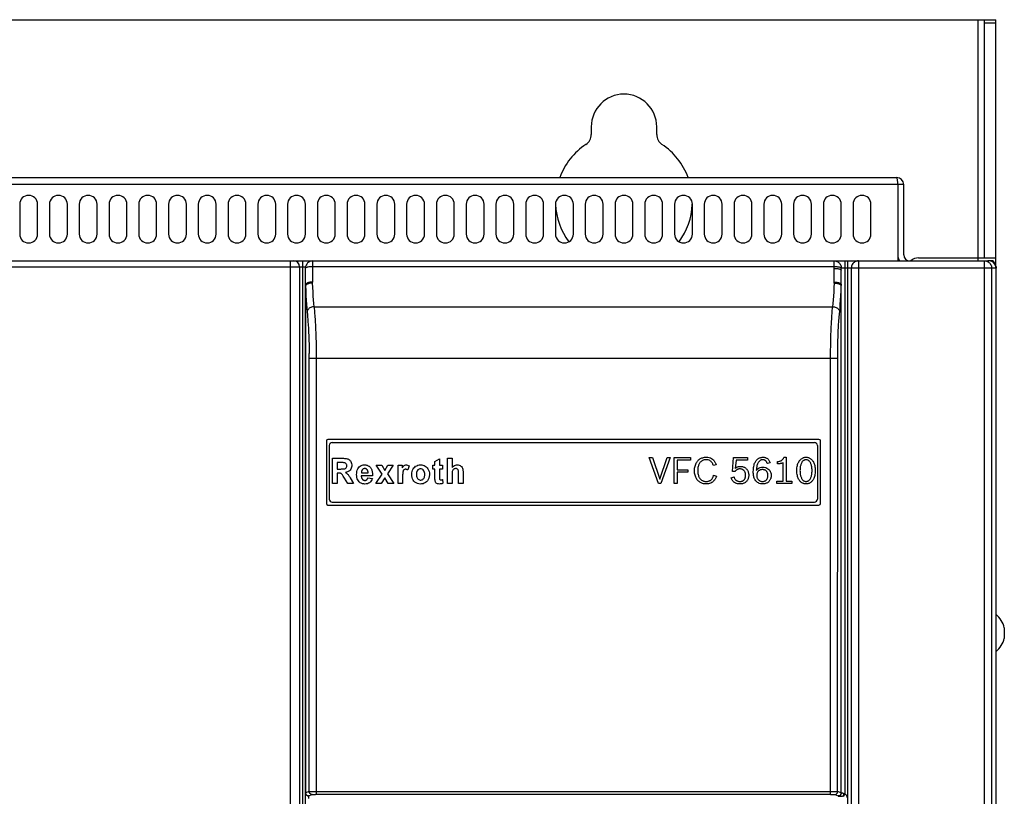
# Model space of a CAD drawing. Header units: millimetres. Extents: x 1 to 1591, y -395 to 1220.
# Tile 48 of 81: x 595 to 760, y 662 to 792. Entities that reach past the tile are written whole.
import ezdxf

# ---------------------------------------------------------------- set-up
doc = ezdxf.new("R2010")
doc.units = ezdxf.units.MM
doc.header["$LTSCALE"] = 65.395
for name, color, linetype in [('A_3X8_GBT12615_90_14_AM_0', 7, 'CONTINUOUS'), ('LOGO_REXROTH_11_AM_0', 7, 'CONTINUOUS'), ('MANIFOLD_SOLID_BREP_130316_AM_0', 7, 'CONTINUOUS'), ('MANIFOLD_SOLID_BREP_410340_AM_0', 7, 'CONTINUOUS'), ('MANIFOLD_SOLID_BREP_411111_AM_0', 7, 'CONTINUOUS'), ('MANIFOLD_SOLID_BREP_5753_AM_0', 7, 'CONTINUOUS'), ('X610_37_IO_BASE-20150120_1_AM_0', 7, 'CONTINUOUS')]:
    doc.layers.add(name, color=color, linetype=linetype)

msp = doc.modelspace()

# ---------------------------------------------------------------- linework, layer by layer
at = {"layer": 'A_3X8_GBT12615_90_14_AM_0', "color": 7}
msp.add_line((760.11, 689.87), (760.11, 688.07), dxfattribs=at)
for start, end in [(13.0357, 51.1613), (308.8387, 346.9643)]:
    msp.add_arc((756.22, 688.97), 3.99, start, end, dxfattribs=at)
at = {"layer": 'LOGO_REXROTH_11_AM_0', "color": 7}
for p, q in [((646.72, 720.47), (646.72, 711.47)), ((647.22, 720.97), (728.22, 720.97)), ((728.72, 720.47), (728.72, 711.47)), ((647.24, 714.06), (647.24, 718.31)), ((647.24, 718.31), (648.93, 718.31)), ((664.47, 717.75), (665.23, 718.23)), ((665.23, 718.23), (665.23, 717.14)), ((666.57, 714.06), (666.57, 718.31)), ((666.57, 718.31), (667.33, 718.31)), ((667.33, 718.31), (667.33, 716.75)), ((702.01, 714.06), (700.47, 718.44)), ((700.47, 718.44), (701, 718.44)), ((701, 718.44), (702.23, 714.8)), ((702.23, 714.8), (703.48, 718.44)), ((703.98, 718.44), (702.42, 714.06)), ((703.48, 718.44), (703.98, 718.44)), ((704.63, 714.06), (704.63, 718.44)), ((704.63, 718.44), (707.37, 718.44)), ((705.13, 718.01), (705.13, 716.37)), ((707.37, 718.01), (705.13, 718.01)), ((707.37, 718.44), (707.37, 718.01)), ((714.44, 716.1), (714.64, 718.44)), ((714.64, 718.44), (716.96, 718.44)), ((715.05, 718), (714.92, 716.62)), ((716.96, 718), (715.05, 718)), ((716.96, 718.44), (716.96, 718)), ((723.1, 718.52), (723.44, 718.52)), ((723.44, 718.52), (723.44, 714.48)), ((648.04, 717.59), (648.04, 716.51)), ((648.77, 717.59), (648.04, 717.59)), ((648.04, 716.51), (648.63, 716.51)), ((655.58, 715.65), (654.59, 717.14)), ((654.59, 717.14), (655.52, 717.14)), ((655.52, 717.14), (656.02, 716.29)), ((656.02, 716.29), (656.56, 717.14)), ((657.45, 717.14), (656.48, 715.68)), ((656.56, 717.14), (657.45, 717.14)), ((658.26, 714.06), (658.26, 717.14)), ((658.26, 717.14), (658.96, 717.14)), ((658.96, 717.14), (658.96, 716.7)), ((660.12, 717.06), (659.88, 716.35)), ((664.12, 716.49), (664.12, 717.14)), ((664.12, 717.14), (664.47, 717.14)), ((664.47, 716.49), (664.12, 716.49)), ((664.47, 717.14), (664.47, 717.75)), ((665.23, 717.14), (665.74, 717.14)), ((665.23, 716.49), (665.23, 715.25)), ((665.74, 716.49), (665.23, 716.49)), ((665.74, 717.14), (665.74, 716.49)), ((705.13, 716.37), (706.92, 716.37)), ((706.92, 716.37), (706.92, 715.96)), ((711.69, 717.24), (711.24, 717.08)), ((720.79, 717.56), (720.31, 717.42)), ((721.98, 717.39), (721.98, 717.75)), ((722.93, 714.48), (722.93, 717.54)), ((648.04, 715.84), (648.04, 714.06)), ((649.85, 714.06), (649.27, 714.99)), ((653.99, 715.37), (652.09, 715.37)), ((652.1, 715.86), (653.23, 715.86)), ((653.19, 715.04), (653.95, 714.91)), ((654.55, 714.06), (655.58, 715.65)), ((656.02, 715.02), (655.44, 714.06)), ((656.61, 714.06), (656.02, 715.02)), ((656.48, 715.68), (657.54, 714.06)), ((659.02, 715.01), (659.02, 714.06)), ((665.74, 714.75), (665.81, 714.11)), ((667.33, 715.6), (667.33, 714.06)), ((668.42, 714.06), (668.42, 715.69)), ((669.18, 715.97), (669.18, 714.06)), ((705.13, 715.96), (705.13, 714.06)), ((706.92, 715.96), (705.13, 715.96)), ((711.28, 715.47), (711.74, 715.3)), ((714.23, 715.06), (714.7, 715.19)), ((714.87, 716.1), (714.44, 716.1)), ((648.04, 714.06), (647.24, 714.06)), ((650.8, 714.06), (649.85, 714.06)), ((655.44, 714.06), (654.55, 714.06)), ((657.54, 714.06), (656.61, 714.06)), ((659.02, 714.06), (658.26, 714.06)), ((667.33, 714.06), (666.57, 714.06)), ((669.18, 714.06), (668.42, 714.06)), ((702.42, 714.06), (702.01, 714.06)), ((705.13, 714.06), (704.63, 714.06)), ((721.87, 714.06), (721.87, 714.48)), ((721.87, 714.48), (722.93, 714.48)), ((724.4, 714.06), (721.87, 714.06)), ((723.44, 714.48), (724.4, 714.48)), ((724.4, 714.48), (724.4, 714.06)), ((647.22, 710.97), (728.22, 710.97))]:
    msp.add_line(p, q, dxfattribs=at)
for points in [[(648.93, 718.31), (649.09, 718.31), (649.26, 718.3), (649.42, 718.29), (649.57, 718.27), (649.71, 718.24), (649.85, 718.2)], [(649.85, 718.2), (649.94, 718.16), (650.02, 718.1), (650.1, 718.04), (650.18, 717.97), (650.25, 717.88), (650.31, 717.79)], [(708.06, 716.24), (708.07, 716.45), (708.09, 716.65), (708.12, 716.83), (708.16, 717.01), (708.21, 717.17), (708.27, 717.32), (708.33, 717.47), (708.41, 717.6), (708.49, 717.72), (708.57, 717.83), (708.66, 717.94), (708.76, 718.03), (708.86, 718.12), (708.97, 718.2), (709.08, 718.26), (709.2, 718.33), (709.32, 718.38), (709.45, 718.42), (709.59, 718.46), (709.73, 718.48), (709.88, 718.5), (710.03, 718.5)], [(710.03, 718.08), (709.91, 718.08), (709.8, 718.07), (709.7, 718.05), (709.6, 718.02), (709.51, 717.99), (709.42, 717.95), (709.34, 717.9), (709.26, 717.85), (709.18, 717.8), (709.11, 717.73), (709.04, 717.66), (708.98, 717.58), (708.92, 717.49), (708.86, 717.4), (708.8, 717.29), (708.76, 717.17), (708.71, 717.05), (708.67, 716.91), (708.64, 716.76), (708.62, 716.6), (708.61, 716.43), (708.6, 716.25)], [(710.03, 718.5), (710.29, 718.49), (710.52, 718.45), (710.73, 718.38), (710.92, 718.29), (711.09, 718.18), (711.23, 718.05)], [(710.87, 717.76), (710.76, 717.86), (710.64, 717.93), (710.51, 718), (710.36, 718.04), (710.2, 718.07), (710.03, 718.08)], [(711.23, 718.05), (711.31, 717.96), (711.37, 717.87), (711.43, 717.79), (711.49, 717.69), (711.54, 717.59), (711.59, 717.49), (711.64, 717.37), (711.69, 717.24)], [(717.94, 716.08), (717.95, 716.32), (717.96, 716.55), (717.99, 716.76), (718.02, 716.96), (718.06, 717.14), (718.11, 717.31), (718.17, 717.47), (718.23, 717.61), (718.3, 717.74), (718.37, 717.86), (718.45, 717.96), (718.53, 718.06), (718.61, 718.14), (718.7, 718.21), (718.79, 718.28), (718.88, 718.33), (718.98, 718.38), (719.08, 718.42), (719.19, 718.45), (719.3, 718.47), (719.42, 718.49), (719.55, 718.49)], [(719.53, 718.07), (719.44, 718.07), (719.36, 718.05), (719.29, 718.04), (719.22, 718.01), (719.15, 717.99), (719.09, 717.95), (719.03, 717.91), (718.97, 717.86), (718.91, 717.8), (718.85, 717.73), (718.8, 717.65), (718.75, 717.57), (718.7, 717.48), (718.65, 717.37)], [(720.31, 717.42), (720.27, 717.5), (720.24, 717.58), (720.2, 717.65), (720.16, 717.72), (720.12, 717.77), (720.08, 717.83), (720.04, 717.88), (719.99, 717.92), (719.94, 717.95), (719.89, 717.99), (719.84, 718.01), (719.79, 718.03), (719.73, 718.05), (719.66, 718.06), (719.6, 718.07), (719.53, 718.07)], [(719.55, 718.49), (719.67, 718.49), (719.77, 718.48), (719.88, 718.46), (719.97, 718.43), (720.06, 718.4), (720.14, 718.36), (720.22, 718.32), (720.3, 718.27), (720.37, 718.21), (720.44, 718.15), (720.5, 718.07), (720.57, 717.99), (720.63, 717.9), (720.68, 717.79), (720.74, 717.68), (720.79, 717.56)], [(721.98, 717.75), (722.1, 717.77), (722.22, 717.79), (722.32, 717.81), (722.42, 717.84), (722.51, 717.87), (722.6, 717.91), (722.68, 717.95), (722.75, 717.99), (722.81, 718.04), (722.87, 718.1), (722.92, 718.15), (722.96, 718.21), (723.01, 718.28), (723.04, 718.35), (723.08, 718.43), (723.1, 718.52)], [(725.25, 716.27), (725.25, 716.5), (725.27, 716.71), (725.3, 716.91), (725.34, 717.09), (725.39, 717.26), (725.44, 717.42), (725.5, 717.56), (725.57, 717.69), (725.64, 717.81), (725.71, 717.92), (725.79, 718.02), (725.87, 718.1), (725.95, 718.18), (726.04, 718.24), (726.13, 718.3), (726.21, 718.35), (726.31, 718.39), (726.4, 718.43), (726.5, 718.46), (726.59, 718.48), (726.7, 718.49), (726.8, 718.49)], [(726.8, 718.07), (726.73, 718.07), (726.66, 718.06), (726.59, 718.04), (726.53, 718.02), (726.47, 717.99), (726.41, 717.96), (726.35, 717.92), (726.29, 717.87), (726.23, 717.81), (726.17, 717.75), (726.12, 717.67), (726.07, 717.59), (726.02, 717.5), (725.97, 717.4), (725.93, 717.29), (725.9, 717.17), (725.86, 717.05), (725.84, 716.91), (725.81, 716.76), (725.8, 716.61), (725.79, 716.44), (725.78, 716.27)], [(726.8, 718.49), (726.91, 718.49), (727.01, 718.48), (727.11, 718.46), (727.21, 718.43), (727.3, 718.39), (727.39, 718.35), (727.48, 718.3), (727.57, 718.24), (727.65, 718.17), (727.74, 718.1), (727.81, 718.01), (727.89, 717.91), (727.97, 717.81), (728.04, 717.69), (728.1, 717.56), (728.16, 717.41), (728.22, 717.25), (728.26, 717.08), (728.3, 716.9), (728.33, 716.7), (728.35, 716.48), (728.35, 716.25)], [(727.82, 716.25), (727.81, 716.43), (727.8, 716.59), (727.79, 716.75), (727.77, 716.9), (727.74, 717.03), (727.71, 717.16), (727.67, 717.28), (727.63, 717.39), (727.59, 717.49), (727.54, 717.59), (727.49, 717.67), (727.43, 717.74), (727.38, 717.81), (727.32, 717.86), (727.26, 717.91), (727.2, 717.96), (727.14, 717.99), (727.08, 718.02), (727.01, 718.04), (726.94, 718.06), (726.87, 718.07), (726.8, 718.07)], [(648.63, 716.51), (648.76, 716.52), (649.01, 716.52)], [(649.25, 717.58), (649.16, 717.58), (649.06, 717.59), (648.96, 717.59), (648.77, 717.59)], [(649.01, 716.52), (649.13, 716.53), (649.25, 716.54), (649.35, 716.57)], [(649.35, 716.57), (649.44, 716.61), (649.51, 716.67), (649.57, 716.74), (649.62, 716.83), (649.64, 716.92), (649.66, 717.02), (649.66, 717.11), (649.64, 717.21), (649.61, 717.3), (649.57, 717.39), (649.5, 717.46), (649.42, 717.52), (649.34, 717.56), (649.25, 717.58)], [(650.22, 716.33), (650.13, 716.23), (650.02, 716.15), (649.89, 716.08), (649.75, 716.02), (649.6, 715.97), (649.43, 715.94)], [(650.31, 717.79), (650.39, 717.61), (650.45, 717.42), (650.48, 717.22), (650.48, 717.01), (650.45, 716.82), (650.4, 716.64), (650.32, 716.47), (650.22, 716.33)], [(653.95, 714.91), (653.86, 714.7), (653.76, 714.51), (653.63, 714.35), (653.49, 714.22), (653.32, 714.12), (653.13, 714.05), (652.92, 714.01), (652.71, 713.99), (652.49, 714), (652.27, 714.04), (652.07, 714.11), (651.89, 714.22), (651.73, 714.35), (651.6, 714.51), (651.5, 714.69), (651.42, 714.88), (651.36, 715.1), (651.32, 715.33), (651.31, 715.58), (651.32, 715.83), (651.36, 716.08), (651.42, 716.31)], [(651.42, 716.31), (651.51, 716.52), (651.63, 716.71), (651.76, 716.86), (651.9, 716.98), (652.06, 717.08), (652.24, 717.15), (652.42, 717.2), (652.63, 717.21)], [(653.23, 715.86), (653.23, 715.95), (653.22, 716.03), (653.21, 716.1), (653.19, 716.17), (653.17, 716.24), (653.14, 716.29), (653.11, 716.35), (653.07, 716.39), (653.04, 716.43), (653, 716.47), (652.96, 716.5), (652.91, 716.53), (652.87, 716.55), (652.82, 716.57), (652.77, 716.58), (652.72, 716.59), (652.67, 716.59), (652.61, 716.58), (652.56, 716.58), (652.51, 716.56), (652.47, 716.55), (652.42, 716.53), (652.38, 716.5), (652.33, 716.47), (652.29, 716.43), (652.26, 716.39), (652.22, 716.34), (652.19, 716.29), (652.16, 716.23), (652.14, 716.16), (652.12, 716.1), (652.11, 716.02), (652.1, 715.95), (652.1, 715.86)], [(652.63, 717.21), (652.75, 717.21), (652.86, 717.19), (652.97, 717.17), (653.07, 717.15), (653.16, 717.11), (653.25, 717.07), (653.34, 717.02), (653.42, 716.97), (653.49, 716.91), (653.56, 716.84), (653.63, 716.76), (653.69, 716.68), (653.74, 716.6), (653.79, 716.5), (653.84, 716.39), (653.88, 716.28), (653.92, 716.15), (653.94, 716.01), (653.97, 715.86), (653.98, 715.71), (653.99, 715.54), (653.99, 715.37)], [(658.96, 716.7), (659.04, 716.83), (659.12, 716.94), (659.21, 717.04), (659.31, 717.12), (659.42, 717.18), (659.56, 717.21), (659.69, 717.21), (659.83, 717.18), (659.97, 717.13), (660.12, 717.06)], [(659.88, 716.35), (659.8, 716.4), (659.71, 716.44), (659.63, 716.47), (659.55, 716.48), (659.47, 716.48), (659.4, 716.46), (659.34, 716.44), (659.28, 716.4), (659.23, 716.36), (659.19, 716.3), (659.15, 716.25), (659.12, 716.18), (659.1, 716.12), (659.08, 716.04)], [(660.57, 715.64), (660.59, 715.89), (660.64, 716.11), (660.71, 716.32), (660.8, 716.52), (660.92, 716.69), (661.06, 716.84), (661.22, 716.97), (661.4, 717.07), (661.6, 717.15), (661.81, 717.19), (662.02, 717.21), (662.24, 717.2), (662.44, 717.16), (662.64, 717.1), (662.82, 717), (662.99, 716.88), (663.14, 716.73), (663.28, 716.55), (663.39, 716.34), (663.47, 716.11), (663.52, 715.85), (663.53, 715.56)], [(662.75, 715.6), (662.74, 715.78), (662.72, 715.94), (662.67, 716.09), (662.6, 716.23), (662.51, 716.35), (662.41, 716.44), (662.29, 716.5), (662.17, 716.54), (662.04, 716.55), (661.92, 716.53), (661.8, 716.5), (661.69, 716.43), (661.59, 716.35), (661.5, 716.23), (661.44, 716.1), (661.39, 715.95), (661.36, 715.78), (661.35, 715.6)], [(664.49, 714.57), (664.48, 714.67), (664.47, 714.76), (664.47, 714.85), (664.47, 714.95), (664.47, 715.05), (664.47, 716.49)], [(667.33, 716.75), (667.46, 716.89), (667.6, 717.01), (667.75, 717.1), (667.9, 717.17), (668.07, 717.2), (668.23, 717.21), (668.39, 717.2), (668.54, 717.16), (668.68, 717.1), (668.82, 717.02), (668.93, 716.92), (669.03, 716.79), (669.1, 716.64), (669.14, 716.48)], [(668.38, 716.3), (668.34, 716.38), (668.29, 716.45), (668.23, 716.51), (668.16, 716.55), (668.08, 716.58), (667.99, 716.59), (667.9, 716.59), (667.8, 716.57), (667.7, 716.53), (667.61, 716.48), (667.53, 716.41), (667.47, 716.33), (667.42, 716.23), (667.38, 716.12), (667.36, 716), (667.34, 715.88), (667.33, 715.74), (667.33, 715.6)], [(668.42, 715.69), (668.42, 715.8), (668.42, 715.91), (668.42, 716.01), (668.41, 716.11), (668.4, 716.21), (668.38, 716.3)], [(669.14, 716.48), (669.16, 716.38), (669.17, 716.28), (669.18, 716.18), (669.18, 716.08), (669.18, 715.97)], [(710.01, 714.01), (709.85, 714.01), (709.71, 714.03), (709.57, 714.05), (709.43, 714.09), (709.3, 714.13), (709.18, 714.18), (709.06, 714.24), (708.95, 714.31), (708.85, 714.39), (708.75, 714.47), (708.65, 714.56), (708.56, 714.66), (708.48, 714.78), (708.4, 714.9), (708.33, 715.02), (708.26, 715.16), (708.21, 715.31), (708.16, 715.48), (708.12, 715.65), (708.09, 715.83), (708.07, 716.03), (708.06, 716.24)], [(708.6, 716.25), (708.61, 716.07), (708.62, 715.9), (708.64, 715.74), (708.67, 715.6), (708.71, 715.46), (708.75, 715.33), (708.8, 715.22), (708.85, 715.11), (708.91, 715.02), (708.97, 714.93), (709.03, 714.85), (709.1, 714.78), (709.17, 714.72), (709.25, 714.66), (709.33, 714.61), (709.42, 714.56), (709.5, 714.52), (709.6, 714.49), (709.7, 714.46), (709.81, 714.44), (709.92, 714.43), (710.04, 714.43)], [(711.24, 717.08), (711.2, 717.19), (711.16, 717.29), (711.12, 717.38), (711.08, 717.47), (711.04, 717.54), (710.99, 717.62), (710.93, 717.69), (710.87, 717.76)], [(715.7, 716.53), (715.61, 716.52), (715.52, 716.52), (715.44, 716.5), (715.36, 716.48), (715.29, 716.46), (715.22, 716.42), (715.16, 716.39), (715.09, 716.34), (715.04, 716.29), (714.98, 716.24), (714.92, 716.17), (714.87, 716.1)], [(714.92, 716.62), (715.03, 716.72), (715.15, 716.8), (715.29, 716.86), (715.44, 716.91), (715.6, 716.94), (715.78, 716.95)], [(716.65, 715.47), (716.64, 715.59), (716.63, 715.7), (716.61, 715.8), (716.59, 715.9), (716.55, 715.98), (716.52, 716.06), (716.47, 716.13), (716.43, 716.2), (716.38, 716.26), (716.32, 716.31), (716.26, 716.36), (716.2, 716.4), (716.13, 716.44), (716.05, 716.47), (715.98, 716.49), (715.89, 716.51), (715.8, 716.52), (715.7, 716.53)], [(715.78, 716.95), (715.91, 716.94), (716.02, 716.93), (716.14, 716.91), (716.24, 716.88), (716.35, 716.84), (716.44, 716.8), (716.53, 716.75), (716.62, 716.69), (716.7, 716.63), (716.77, 716.55), (716.84, 716.48), (716.91, 716.39), (716.97, 716.3), (717.02, 716.21), (717.06, 716.1), (717.1, 715.99), (717.13, 715.88), (717.16, 715.75), (717.17, 715.62), (717.18, 715.48)], [(718.65, 717.37), (718.6, 717.24), (718.56, 717.11), (718.53, 716.98), (718.51, 716.85), (718.49, 716.71), (718.47, 716.57), (718.46, 716.42), (718.45, 716.26)], [(718.45, 716.26), (718.59, 716.43), (718.74, 716.58), (718.91, 716.69), (719.1, 716.77), (719.31, 716.82), (719.54, 716.84)], [(719.48, 716.42), (719.38, 716.41), (719.28, 716.4), (719.19, 716.38), (719.11, 716.36), (719.03, 716.33), (718.96, 716.29), (718.89, 716.25), (718.83, 716.2), (718.78, 716.15), (718.72, 716.09), (718.68, 716.03), (718.64, 715.96), (718.6, 715.89), (718.57, 715.81), (718.54, 715.73), (718.53, 715.64), (718.51, 715.55), (718.51, 715.44)], [(720.41, 715.43), (720.4, 715.54), (720.39, 715.64), (720.37, 715.74), (720.35, 715.82), (720.32, 715.9), (720.28, 715.97), (720.24, 716.04), (720.2, 716.1), (720.15, 716.16), (720.09, 716.21), (720.03, 716.26), (719.97, 716.3), (719.9, 716.33), (719.83, 716.36), (719.75, 716.38), (719.67, 716.4), (719.58, 716.41), (719.48, 716.42)], [(719.54, 716.84), (719.79, 716.82), (720.02, 716.77), (720.22, 716.68), (720.4, 716.57), (720.56, 716.43), (720.7, 716.27), (720.8, 716.1), (720.88, 715.9), (720.93, 715.68), (720.94, 715.44)], [(722.93, 717.54), (722.87, 717.52), (722.81, 717.5), (722.75, 717.48), (722.68, 717.46), (722.61, 717.45), (722.53, 717.43), (722.45, 717.42), (722.37, 717.41), (722.28, 717.4), (722.18, 717.4), (722.08, 717.39), (721.98, 717.39)], [(726.8, 714.01), (726.69, 714.01), (726.59, 714.02), (726.49, 714.04), (726.39, 714.07), (726.29, 714.11), (726.2, 714.15), (726.11, 714.2), (726.02, 714.26), (725.94, 714.33), (725.86, 714.41), (725.78, 714.49), (725.7, 714.59), (725.63, 714.7), (725.56, 714.82), (725.49, 714.95), (725.43, 715.1), (725.38, 715.26), (725.34, 715.43), (725.3, 715.62), (725.27, 715.82), (725.25, 716.04), (725.25, 716.27)], [(725.78, 716.27), (725.79, 716.09), (725.8, 715.93), (725.81, 715.77), (725.83, 715.62), (725.86, 715.48), (725.89, 715.35), (725.93, 715.23), (725.96, 715.12), (726.01, 715.01), (726.06, 714.92), (726.11, 714.84), (726.16, 714.76), (726.22, 714.69), (726.27, 714.64), (726.33, 714.59), (726.39, 714.54), (726.45, 714.51), (726.52, 714.48), (726.58, 714.46), (726.65, 714.44), (726.73, 714.43), (726.8, 714.43)], [(728.35, 716.25), (728.35, 716.02), (728.33, 715.81), (728.3, 715.61), (728.26, 715.42), (728.22, 715.25), (728.16, 715.09), (728.1, 714.94), (728.04, 714.81), (727.97, 714.69), (727.89, 714.58), (727.82, 714.49), (727.74, 714.4), (727.65, 714.32), (727.57, 714.26), (727.48, 714.2), (727.39, 714.15), (727.3, 714.1), (727.21, 714.07), (727.11, 714.04), (727.01, 714.02), (726.91, 714.01), (726.8, 714.01)], [(726.8, 714.43), (726.87, 714.43), (726.94, 714.44), (727.01, 714.46), (727.08, 714.48), (727.14, 714.51), (727.2, 714.54), (727.26, 714.58), (727.32, 714.63), (727.38, 714.69), (727.43, 714.76), (727.49, 714.83), (727.54, 714.91), (727.59, 715.01), (727.63, 715.11), (727.67, 715.22), (727.71, 715.34), (727.74, 715.47), (727.77, 715.61), (727.79, 715.75), (727.8, 715.91), (727.81, 716.08), (727.82, 716.25)], [(648.61, 715.79), (648.55, 715.81), (648.48, 715.82), (648.42, 715.83), (648.35, 715.83), (648.28, 715.84), (648.04, 715.84)], [(648.85, 715.61), (648.81, 715.65), (648.77, 715.69), (648.73, 715.72), (648.69, 715.75), (648.65, 715.77), (648.61, 715.79)], [(649.27, 714.99), (649.06, 715.31), (648.99, 715.42), (648.92, 715.52), (648.85, 715.61)], [(649.43, 715.94), (649.52, 715.88), (649.6, 715.83), (649.67, 715.77), (649.74, 715.71), (649.8, 715.64), (649.86, 715.58)], [(649.86, 715.58), (649.94, 715.48), (650.02, 715.37), (650.1, 715.26), (650.17, 715.14), (650.24, 715.02), (650.8, 714.06)], [(652.09, 715.37), (652.09, 715.27), (652.1, 715.19), (652.12, 715.11), (652.14, 715.03), (652.17, 714.96), (652.2, 714.9), (652.24, 714.85), (652.28, 714.8), (652.32, 714.75), (652.36, 714.71), (652.41, 714.68), (652.46, 714.65), (652.52, 714.63), (652.57, 714.62), (652.63, 714.61), (652.69, 714.6), (652.74, 714.6), (652.79, 714.61), (652.84, 714.62), (652.89, 714.63), (652.93, 714.65), (652.97, 714.68), (653.01, 714.7), (653.04, 714.74), (653.07, 714.77), (653.1, 714.82), (653.13, 714.86), (653.15, 714.92), (653.17, 714.98), (653.19, 715.04)], [(659.08, 716.04), (659.06, 715.89), (659.04, 715.72), (659.03, 715.55), (659.02, 715.38), (659.02, 715.2), (659.02, 715.01)], [(663.53, 715.56), (663.5, 715.26), (663.43, 714.99), (663.33, 714.75), (663.19, 714.55), (663.04, 714.37), (662.86, 714.23), (662.67, 714.12), (662.46, 714.04), (662.23, 714), (661.99, 713.99), (661.74, 714.03), (661.51, 714.09), (661.29, 714.19), (661.1, 714.32), (660.94, 714.48), (660.8, 714.66), (660.7, 714.87), (660.63, 715.1), (660.59, 715.36), (660.57, 715.64)], [(661.35, 715.6), (661.36, 715.44), (661.38, 715.29), (661.42, 715.15), (661.47, 715.02), (661.55, 714.91), (661.64, 714.81), (661.74, 714.74), (661.84, 714.69), (661.96, 714.66), (662.07, 714.66), (662.18, 714.67), (662.3, 714.7), (662.4, 714.76), (662.5, 714.84), (662.58, 714.94), (662.64, 715.05), (662.69, 715.17), (662.73, 715.31), (662.75, 715.45), (662.75, 715.6)], [(665.21, 713.99), (665.08, 714), (664.97, 714.02), (664.87, 714.05), (664.77, 714.1), (664.69, 714.15), (664.63, 714.22), (664.57, 714.3), (664.54, 714.38), (664.51, 714.48), (664.49, 714.57)], [(665.23, 715.25), (665.23, 715.17), (665.23, 715.1), (665.23, 715.02), (665.23, 714.95), (665.23, 714.88), (665.24, 714.81)], [(665.24, 714.81), (665.26, 714.77), (665.28, 714.73), (665.32, 714.7), (665.36, 714.68), (665.41, 714.67), (665.45, 714.67), (665.5, 714.67), (665.55, 714.68), (665.6, 714.69), (665.65, 714.71), (665.69, 714.73), (665.74, 714.75)], [(710.04, 714.43), (710.15, 714.43), (710.25, 714.44), (710.34, 714.46), (710.43, 714.48), (710.51, 714.51), (710.58, 714.54), (710.66, 714.57), (710.73, 714.61), (710.79, 714.66), (710.85, 714.71), (710.91, 714.76), (710.96, 714.82)], [(710.96, 714.82), (711.02, 714.89), (711.07, 714.96), (711.11, 715.04), (711.15, 715.11), (711.18, 715.19), (711.22, 715.28), (711.25, 715.37), (711.28, 715.47)], [(711.74, 715.3), (711.68, 715.17), (711.63, 715.04), (711.58, 714.93), (711.52, 714.83), (711.46, 714.73), (711.4, 714.64), (711.33, 714.56), (711.26, 714.48), (711.18, 714.41), (711.09, 714.33)], [(714.69, 714.33), (714.57, 714.43), (714.48, 714.54), (714.4, 714.65), (714.33, 714.77), (714.28, 714.91), (714.23, 715.06)], [(714.7, 715.19), (714.73, 715.09), (714.77, 715), (714.81, 714.92), (714.85, 714.84), (714.9, 714.78), (714.95, 714.72), (715.01, 714.66), (715.07, 714.62), (715.13, 714.57), (715.19, 714.54), (715.27, 714.51), (715.34, 714.48), (715.42, 714.46), (715.51, 714.44), (715.61, 714.43), (715.71, 714.43)], [(717.18, 715.48), (717.17, 715.34), (717.16, 715.2), (717.13, 715.08), (717.1, 714.96), (717.06, 714.85), (717.02, 714.75), (716.97, 714.65), (716.91, 714.56), (716.84, 714.48), (716.77, 714.41), (716.7, 714.34), (716.62, 714.27), (716.53, 714.21), (716.43, 714.16), (716.33, 714.12), (716.23, 714.08), (716.11, 714.05), (715.99, 714.03), (715.85, 714.01), (715.71, 714.01)], [(715.71, 714.43), (715.8, 714.43), (715.89, 714.44), (715.97, 714.45), (716.04, 714.47), (716.11, 714.5), (716.18, 714.53), (716.24, 714.56), (716.3, 714.6), (716.35, 714.64), (716.4, 714.69), (716.44, 714.74), (716.48, 714.8), (716.52, 714.86), (716.55, 714.93), (716.58, 715), (716.6, 715.08), (716.62, 715.17), (716.64, 715.26), (716.65, 715.36), (716.65, 715.47)], [(718.25, 714.67), (718.19, 714.77), (718.14, 714.88), (718.09, 715), (718.05, 715.12), (718.02, 715.26), (717.99, 715.4), (717.97, 715.56), (717.95, 715.72), (717.94, 715.89), (717.94, 716.08)], [(719.51, 714.01), (719.31, 714.02), (719.13, 714.05), (718.95, 714.1), (718.79, 714.18), (718.63, 714.27), (718.49, 714.39), (718.37, 714.52), (718.25, 714.67)], [(718.51, 715.44), (718.51, 715.34), (718.53, 715.24), (718.55, 715.15), (718.57, 715.06), (718.6, 714.98), (718.64, 714.91), (718.69, 714.83), (718.74, 714.77), (718.79, 714.71), (718.85, 714.65), (718.92, 714.6), (718.98, 714.56), (719.06, 714.52), (719.14, 714.49), (719.22, 714.46), (719.3, 714.44), (719.39, 714.43), (719.49, 714.43)], [(719.49, 714.43), (719.58, 714.43), (719.67, 714.44), (719.75, 714.46), (719.83, 714.48), (719.9, 714.51), (719.97, 714.55), (720.03, 714.59), (720.09, 714.64), (720.14, 714.69), (720.19, 714.74), (720.24, 714.81), (720.28, 714.88), (720.31, 714.95), (720.35, 715.03), (720.37, 715.12), (720.39, 715.22), (720.4, 715.32), (720.41, 715.43)], [(720.94, 715.44), (720.94, 715.31), (720.93, 715.18), (720.9, 715.06), (720.87, 714.94), (720.83, 714.84), (720.79, 714.74), (720.74, 714.64), (720.68, 714.56), (720.62, 714.48), (720.55, 714.4), (720.48, 714.33), (720.39, 714.27), (720.31, 714.21), (720.21, 714.16), (720.11, 714.12), (720.01, 714.08), (719.89, 714.05), (719.77, 714.03), (719.64, 714.01), (719.51, 714.01)], [(665.81, 714.11), (665.72, 714.08), (665.63, 714.05), (665.53, 714.02), (665.42, 714.01), (665.32, 714), (665.21, 713.99)], [(711.09, 714.33), (710.95, 714.24), (710.79, 714.16), (710.61, 714.09), (710.43, 714.04), (710.23, 714.02), (710.01, 714.01)], [(715.71, 714.01), (715.5, 714.02), (715.31, 714.05), (715.13, 714.09), (714.96, 714.16), (714.81, 714.24), (714.69, 714.33)]]:
    msp.add_lwpolyline(points, dxfattribs=at)
for centre, start, end in [((647.22, 720.47), 90, 180), ((728.22, 720.47), 0, 90), ((647.22, 711.47), 180, 270), ((728.22, 711.47), 270, 360)]:
    msp.add_arc(centre, 0.5, start, end, dxfattribs=at)
at = {"layer": 'MANIFOLD_SOLID_BREP_130316_AM_0', "color": 7}
for p, q in [((742.21, 764.27), (450.21, 764.27)), ((450.41, 765.47), (742.01, 765.47)), ((742.18, 764.54), (742.21, 764.27)), ((742.21, 764.27), (742.21, 751.47)), ((743.21, 764.27), (742.21, 764.27)), ((743.21, 752.47), (743.21, 764.27)), ((594.71, 760.97), (594.71, 755.97)), ((597.71, 755.97), (597.71, 760.97)), ((599.71, 760.97), (599.71, 755.97)), ((602.71, 755.97), (602.71, 760.97)), ((604.71, 760.97), (604.71, 755.97)), ((607.71, 755.97), (607.71, 760.97)), ((609.71, 760.97), (609.71, 755.97)), ((612.71, 755.97), (612.71, 760.97)), ((614.71, 760.97), (614.71, 755.97)), ((617.71, 755.97), (617.71, 760.97)), ((619.71, 760.97), (619.71, 755.97)), ((622.71, 755.97), (622.71, 760.97)), ((624.71, 760.97), (624.71, 755.97)), ((627.71, 755.97), (627.71, 760.97)), ((629.71, 760.97), (629.71, 755.97)), ((632.71, 755.97), (632.71, 760.97)), ((634.71, 760.97), (634.71, 755.97)), ((637.71, 755.97), (637.71, 760.97)), ((639.71, 760.97), (639.71, 755.97)), ((642.71, 755.97), (642.71, 760.97)), ((644.71, 760.97), (644.71, 755.97)), ((647.71, 755.97), (647.71, 760.97)), ((649.71, 760.97), (649.71, 755.97)), ((652.71, 755.97), (652.71, 760.97)), ((654.71, 760.97), (654.71, 755.97)), ((657.71, 755.97), (657.71, 760.97)), ((659.71, 760.97), (659.71, 755.97)), ((662.71, 755.97), (662.71, 760.97)), ((664.71, 760.97), (664.71, 755.97)), ((667.71, 755.97), (667.71, 760.97)), ((669.71, 760.97), (669.71, 755.97)), ((672.71, 755.97), (672.71, 760.97)), ((674.71, 760.97), (674.71, 755.97)), ((677.71, 755.97), (677.71, 760.97)), ((679.71, 760.97), (679.71, 755.97)), ((682.71, 755.97), (682.71, 760.97)), ((684.71, 760.97), (684.71, 755.97)), ((687.71, 755.97), (687.71, 760.97)), ((689.71, 760.97), (689.71, 755.97)), ((692.71, 755.97), (692.71, 760.97)), ((694.71, 760.97), (694.71, 755.97)), ((697.71, 755.97), (697.71, 760.97)), ((699.71, 760.97), (699.71, 755.97)), ((702.71, 755.97), (702.71, 760.97)), ((704.71, 760.97), (704.71, 755.97)), ((707.71, 755.97), (707.71, 760.97)), ((709.71, 760.97), (709.71, 755.97)), ((712.71, 755.97), (712.71, 760.97)), ((714.71, 760.97), (714.71, 755.97)), ((717.71, 755.97), (717.71, 760.97)), ((719.71, 760.97), (719.71, 755.97)), ((722.71, 755.97), (722.71, 760.97)), ((724.71, 760.97), (724.71, 755.97)), ((727.71, 755.97), (727.71, 760.97)), ((729.71, 760.97), (729.71, 755.97)), ((732.71, 755.97), (732.71, 760.97)), ((734.71, 760.97), (734.71, 755.97)), ((737.71, 755.97), (737.71, 760.97)), ((758.21, 751.47), (757.62, 751.47)), ((758.21, 751.47), (758.21, 751.34))]:
    msp.add_line(p, q, dxfattribs=at)
msp.add_lwpolyline([(742.01, 765.47), (742.02, 765.46), (742.03, 765.44), (742.05, 765.4), (742.06, 765.35), (742.08, 765.29), (742.09, 765.21), (742.11, 765.12), (742.12, 765.02), (742.13, 764.91), (742.15, 764.79), (742.16, 764.67), (742.18, 764.54)], dxfattribs=at)
for centre, radius, start, end in [((742.01, 764.27), 1.2, 0, 90), ((596.21, 760.97), 1.5, 0, 180), ((601.21, 760.97), 1.5, 0, 180), ((606.21, 760.97), 1.5, 0, 180), ((611.21, 760.97), 1.5, 0, 180), ((616.21, 760.97), 1.5, 0, 180), ((621.21, 760.97), 1.5, 0, 180), ((626.21, 760.97), 1.5, 0, 180), ((631.21, 760.97), 1.5, 0, 180), ((636.21, 760.97), 1.5, 0, 180), ((641.21, 760.97), 1.5, 0, 180), ((646.21, 760.97), 1.5, 0, 180), ((651.21, 760.97), 1.5, 0, 180), ((656.21, 760.97), 1.5, 0, 180), ((661.21, 760.97), 1.5, 0, 180), ((666.21, 760.97), 1.5, 0, 180), ((671.21, 760.97), 1.5, 0, 180), ((676.21, 760.97), 1.5, 0, 180), ((681.21, 760.97), 1.5, 0, 180), ((686.21, 760.97), 1.5, 0, 180), ((691.21, 760.97), 1.5, 0, 180), ((696.21, 760.97), 1.5, 0, 180), ((701.21, 760.97), 1.5, 0, 180), ((706.21, 760.97), 1.5, 0, 180), ((711.21, 760.97), 1.5, 0, 180), ((716.21, 760.97), 1.5, 0, 180), ((721.21, 760.97), 1.5, 0, 180), ((726.21, 760.97), 1.5, 0, 180), ((731.21, 760.97), 1.5, 0, 180), ((736.21, 760.97), 1.5, 0, 180), ((596.21, 755.97), 1.5, 180, 360), ((601.21, 755.97), 1.5, 180, 360), ((606.21, 755.97), 1.5, 180, 360), ((611.21, 755.97), 1.5, 180, 360), ((616.21, 755.97), 1.5, 180, 360), ((621.21, 755.97), 1.5, 180, 360), ((626.21, 755.97), 1.5, 180, 360), ((631.21, 755.97), 1.5, 180, 360), ((636.21, 755.97), 1.5, 180, 360), ((641.21, 755.97), 1.5, 180, 360), ((646.21, 755.97), 1.5, 180, 360), ((651.21, 755.97), 1.5, 180, 360), ((656.21, 755.97), 1.5, 180, 360), ((661.21, 755.97), 1.5, 180, 360), ((666.21, 755.97), 1.5, 180, 360), ((671.21, 755.97), 1.5, 180, 360), ((676.21, 755.97), 1.5, 180, 360), ((681.21, 755.97), 1.5, 180, 360), ((686.21, 755.97), 1.5, 180, 360), ((691.21, 755.97), 1.5, 180, 360), ((696.21, 755.97), 1.5, 180, 360), ((701.21, 755.97), 1.5, 180, 360), ((706.21, 755.97), 1.5, 180, 360), ((711.21, 755.97), 1.5, 180, 360), ((716.21, 755.97), 1.5, 180, 360), ((721.21, 755.97), 1.5, 180, 360), ((726.21, 755.97), 1.5, 180, 360), ((731.21, 755.97), 1.5, 180, 360), ((736.21, 755.97), 1.5, 180, 360), ((744.21, 752.47), 2, 180, 210.0425), ((744.21, 752.47), 1, 180, 270)]:
    msp.add_arc(centre, radius, start, end, dxfattribs=at)
at = {"layer": 'MANIFOLD_SOLID_BREP_410340_AM_0', "color": 7}
for p, q in [((433.69, 750.47), (642.74, 750.47)), ((640.22, 132.47), (640.22, 750.47)), ((641.72, 750.47), (641.72, 132.97)), ((642.22, 750.47), (642.22, 132.47)), ((758.72, 750.47), (758.7, 750.47)), ((758.72, 750.47), (758.72, 750.27))]:
    msp.add_line(p, q, dxfattribs=at)
at = {"layer": 'MANIFOLD_SOLID_BREP_411111_AM_0', "color": 7}
for p, q in [((434.69, 751.47), (643.92, 751.47)), ((640.22, 750.47), (640.22, 751.47)), ((642.22, 751.47), (642.22, 750.47)), ((757.72, 751.47), (757.35, 751.47)), ((433.69, 750.47), (641.72, 750.47)), ((641.72, 750.47), (642.74, 750.47)), ((758.7, 750.47), (758.72, 750.47))]:
    msp.add_line(p, q, dxfattribs=at)
for centre in [(640.72, 750.47), (757.72, 750.47)]:
    msp.add_arc(centre, 1, 0, 90, dxfattribs=at)
at = {"layer": 'MANIFOLD_SOLID_BREP_5753_AM_0', "color": 7}
for p, q in [((433.71, 791.97), (758.71, 791.97)), ((755.71, 751.47), (755.71, 791.97)), ((756.71, 791.97), (756.71, 751.97)), ((758.71, 791.38), (756.71, 791.38)), ((758.71, 750.63), (758.71, 791.97)), ((690.71, 773.97), (690.71, 772.69)), ((701.71, 772.69), (701.71, 773.97)), ((745.71, 751.97), (758.71, 751.97))]:
    msp.add_line(p, q, dxfattribs=at)
for centre, radius, start, end in [((696.21, 773.97), 5.5, 0, 180), ((688.71, 772.69), 2, 303.749, 360), ((703.71, 772.69), 2, 180, 236.251), ((696.21, 761.47), 11.5, 123.749, 159.6435), ((696.21, 761.47), 11.5, 20.3578, 56.251), ((696.21, 761.47), 11.5, 182.4909, 216.3033), ((696.21, 761.47), 11.5, 323.6971, 357.5089), ((745.71, 749.97), 2, 90, 131.3799)]:
    msp.add_arc(centre, radius, start, end, dxfattribs=at)
at = {"layer": 'X610_37_IO_BASE-20150120_1_AM_0', "color": 7}
for p, q in [((643.92, 751.47), (643.92, 747.91)), ((643.92, 751.47), (757.52, 751.47)), ((731.52, 747.91), (731.52, 751.47)), ((733.32, 751.47), (733.32, 661.94)), ((733.82, 575.78), (733.82, 751.47)), ((735.6, 751.47), (735.6, 750.27)), ((756.78, 576.35), (756.78, 751.47)), ((642.72, 660.21), (642.72, 750.27)), ((643.92, 750.53), (731.52, 750.53)), ((732.72, 749.92), (732.72, 750.27)), ((758.72, 750.27), (732.72, 750.27)), ((732.72, 662.09), (732.72, 749.92)), ((734.41, 577.03), (734.41, 750.27)), ((735.6, 750.27), (735.6, 576.84)), ((757.98, 750.27), (757.98, 577.03)), ((758.72, 576.28), (758.72, 750.27)), ((642.75, 747.35), (642.73, 747.29)), ((642.73, 747.29), (642.73, 662.12)), ((642.79, 747.41), (642.75, 747.35)), ((732.65, 747.41), (732.69, 747.35)), ((732.69, 747.35), (732.71, 747.29)), ((732.71, 662.12), (732.71, 747.29)), ((642.98, 742.92), (643.03, 742.39)), ((644.18, 743.77), (644.25, 742.88)), ((644.18, 743.77), (731.26, 743.77)), ((731.13, 742.06), (731.19, 742.88)), ((731.19, 742.88), (731.26, 743.77)), ((732.38, 742.02), (732.51, 743.53)), ((644.36, 741.3), (644.39, 740.6)), ((732.28, 740.73), (732.33, 741.29)), ((732.33, 741.29), (732.38, 742.02)), ((644.39, 740.6), (644.42, 739.97)), ((730.98, 739.09), (731.01, 739.67)), ((731.01, 739.67), (731.03, 740.28)), ((732.18, 739.05), (732.2, 739.38)), ((732.2, 739.38), (732.22, 739.78)), ((732.22, 739.78), (732.25, 740.29)), ((732.25, 740.29), (732.28, 740.73)), ((644.46, 739.08), (644.48, 738.48)), ((644.48, 738.48), (644.49, 737.85)), ((644.49, 737.85), (644.5, 737.18)), ((730.94, 737.18), (730.95, 737.85)), ((730.95, 737.85), (730.96, 738.48)), ((730.96, 738.48), (730.98, 739.09)), ((732.15, 738.18), (732.17, 738.63)), ((732.17, 738.63), (732.18, 739.05)), ((644.5, 737.18), (644.51, 736.43)), ((644.51, 736.43), (644.52, 735.57)), ((730.92, 735.57), (730.93, 736.43)), ((730.93, 736.43), (730.94, 737.18)), ((732.11, 662.36), (732.12, 736.09)), ((732.12, 736.09), (732.13, 736.95)), ((732.13, 736.95), (732.14, 737.63)), ((643.33, 662.36), (643.33, 735.89)), ((732.11, 735.09), (643.33, 735.09)), ((644.52, 735.57), (644.52, 662.38)), ((730.92, 661.88), (730.92, 735.57)), ((646.22, 721.22), (646.22, 710.72)), ((728.97, 721.47), (646.47, 721.47)), ((729.22, 710.72), (729.22, 721.22)), ((646.47, 710.47), (728.97, 710.47)), ((643.33, 662.36), (642.72, 662.12)), ((642.73, 662.12), (642.73, 662.12)), ((642.73, 662.12), (642.73, 662.04)), ((642.73, 662.04), (642.75, 661.97)), ((643.22, 661.62), (643.22, 661.18)), ((643.23, 661.62), (643.82, 661.86)), ((643.71, 662.38), (643.95, 662.38)), ((643.95, 662.38), (644.23, 662.38)), ((644.23, 662.38), (730.92, 662.38)), ((730.92, 661.88), (644.42, 661.88)), ((644.52, 662.38), (644.52, 661.88)), ((730.92, 662.38), (731.21, 662.38)), ((731.21, 662.38), (731.49, 662.38)), ((731.62, 661.86), (732.21, 661.62)), ((732.71, 662.12), (732.11, 662.36)), ((732.22, 661.59), (732.22, 661.62)), ((732.71, 662.04), (732.71, 662.12)), ((733.32, 661.94), (733.06, 661.52))]:
    msp.add_line(p, q, dxfattribs=at)
for points in [[(731.52, 751.47), (731.68, 751.46), (731.83, 751.43), (731.98, 751.38), (732.12, 751.31), (732.25, 751.22), (732.37, 751.12), (732.47, 751), (732.56, 750.87), (732.63, 750.73), (732.68, 750.58), (732.71, 750.43), (732.72, 750.27)], [(735.6, 751.47), (735.44, 751.46), (735.29, 751.43), (735.14, 751.38), (735, 751.31), (734.88, 751.22), (734.76, 751.12), (734.66, 751), (734.57, 750.87), (734.5, 750.73), (734.45, 750.58), (734.42, 750.43), (734.41, 750.27)], [(756.78, 751.47), (756.93, 751.46), (757.09, 751.43), (757.23, 751.38), (757.38, 751.31), (757.51, 751.22), (757.62, 751.12), (757.73, 751), (757.81, 750.87), (757.88, 750.73), (757.93, 750.58), (757.96, 750.43), (757.98, 750.27)], [(642.72, 750.27), (642.73, 750.3), (642.76, 750.34), (642.81, 750.37), (642.88, 750.4), (642.97, 750.43), (643.07, 750.46), (643.19, 750.48), (643.32, 750.5), (643.46, 750.51), (643.61, 750.52), (643.76, 750.53), (643.92, 750.53)], [(731.52, 750.53), (731.67, 750.53), (731.82, 750.52), (731.97, 750.51), (732.11, 750.49), (732.23, 750.47), (732.35, 750.45), (732.45, 750.43), (732.54, 750.4), (732.61, 750.37), (732.67, 750.34), (732.7, 750.3), (732.72, 750.27)], [(731.52, 750.2), (731.68, 750.2), (731.83, 750.19), (731.98, 750.18), (732.12, 750.16), (732.25, 750.14), (732.37, 750.12), (732.47, 750.09), (732.56, 750.06), (732.63, 750.03), (732.68, 749.99), (732.71, 749.95), (732.72, 749.92)], [(643.92, 747.91), (643.77, 747.9), (643.61, 747.89), (643.46, 747.87), (643.32, 747.85), (643.2, 747.82), (643.08, 747.78), (642.98, 747.74), (642.89, 747.69), (642.82, 747.63), (642.76, 747.58), (642.73, 747.52), (642.72, 747.46)], [(643.92, 747.75), (643.78, 747.74), (643.63, 747.73), (643.49, 747.71), (643.35, 747.68), (643.23, 747.64), (643.12, 747.61), (643.02, 747.56), (642.93, 747.52), (642.85, 747.46), (642.79, 747.41)], [(643.92, 747.8), (643.92, 747.85), (643.92, 747.88), (643.92, 747.91)], [(643.92, 747.75), (643.92, 747.78), (643.92, 747.8)], [(644.18, 743.77), (644.13, 744.32), (644.08, 744.92), (644.03, 745.56), (643.99, 746.25), (643.96, 746.98), (643.92, 747.75)], [(731.52, 747.75), (731.48, 746.98), (731.45, 746.25), (731.41, 745.56), (731.36, 744.92), (731.31, 744.32), (731.26, 743.77)], [(731.52, 747.8), (731.52, 747.86), (731.52, 747.88), (731.52, 747.91)], [(731.52, 747.91), (731.67, 747.9), (731.83, 747.89), (731.98, 747.87), (732.12, 747.85), (732.25, 747.82), (732.36, 747.78), (732.46, 747.74), (732.55, 747.69), (732.62, 747.63), (732.68, 747.58), (732.71, 747.52), (732.72, 747.46)], [(731.52, 747.75), (731.52, 747.78), (731.52, 747.8)], [(731.52, 747.75), (731.66, 747.74), (731.81, 747.73), (731.95, 747.71), (732.09, 747.68), (732.21, 747.65), (732.32, 747.61), (732.42, 747.56), (732.51, 747.52), (732.59, 747.46), (732.65, 747.41)], [(642.72, 747.46), (642.72, 747.43), (642.72, 747.4), (642.72, 747.37), (642.72, 747.34), (642.73, 747.31), (642.73, 747.29)], [(642.73, 747.29), (642.76, 746.44), (642.8, 745.64), (642.84, 744.88), (642.88, 744.18), (642.93, 743.52), (642.98, 742.92)], [(732.51, 743.53), (732.56, 744.18), (732.6, 744.89), (732.64, 745.64), (732.68, 746.44), (732.71, 747.29)], [(732.71, 747.29), (732.72, 747.31), (732.72, 747.34), (732.72, 747.37), (732.72, 747.4), (732.72, 747.43), (732.72, 747.46)], [(644.18, 743.77), (644.03, 743.76), (643.88, 743.73), (643.73, 743.69), (643.6, 743.64), (643.47, 743.58), (643.36, 743.5), (643.25, 743.42), (643.16, 743.33), (643.09, 743.23), (643.04, 743.13), (643, 743.03), (642.98, 742.92)], [(644.25, 742.88), (644.31, 742.06), (644.33, 741.67), (644.36, 741.3)], [(731.26, 743.77), (731.41, 743.76), (731.56, 743.73), (731.71, 743.69), (731.84, 743.64), (731.97, 743.58), (732.08, 743.5), (732.19, 743.42), (732.28, 743.33), (732.35, 743.23), (732.4, 743.13), (732.44, 743.03), (732.46, 742.92)], [(643.03, 742.39), (643.12, 741.29), (643.16, 740.72), (643.2, 740.14), (643.23, 739.52), (643.26, 738.86), (643.29, 738.16), (643.31, 737.43), (643.32, 736.67), (643.33, 735.89)], [(731.03, 740.28), (731.07, 740.95), (731.09, 741.3), (731.11, 741.67), (731.13, 742.06)], [(644.42, 739.97), (644.45, 739.38), (644.46, 739.08)], [(732.14, 737.63), (732.15, 738.05), (732.15, 738.18)], [(642.72, 662.12), (642.72, 662.12), (642.72, 662.12), (642.72, 662.12), (642.72, 662.12)], [(643.22, 661.62), (643.14, 661.62), (643.07, 661.64), (643, 661.67), (642.93, 661.71), (642.87, 661.76), (642.82, 661.82), (642.78, 661.88), (642.75, 661.96), (642.73, 662.03), (642.72, 662.12)], [(642.75, 661.97), (642.78, 661.9), (642.82, 661.83), (642.87, 661.77), (642.93, 661.72), (642.99, 661.68), (643.07, 661.65), (643.15, 661.63), (643.23, 661.62)], [(643.22, 661.62), (643.22, 661.62), (643.22, 661.62), (643.22, 661.62), (643.22, 661.62), (643.22, 661.62), (643.23, 661.62)], [(643.33, 662.36), (643.35, 662.36), (643.39, 662.37), (643.45, 662.37), (643.52, 662.37), (643.61, 662.37), (643.71, 662.38)], [(643.82, 661.86), (643.75, 661.87), (643.67, 661.88), (643.6, 661.91), (643.53, 661.95), (643.47, 662.01), (643.42, 662.07), (643.38, 662.13), (643.35, 662.2), (643.33, 662.28), (643.33, 662.36)], [(643.82, 661.86), (643.84, 661.86), (643.87, 661.87), (643.92, 661.87), (643.98, 661.87), (644.05, 661.88), (644.13, 661.88), (644.22, 661.88), (644.32, 661.88), (644.42, 661.88)], [(730.92, 661.88), (731.02, 661.88), (731.12, 661.88), (731.22, 661.88), (731.31, 661.88), (731.39, 661.88), (731.46, 661.87), (731.52, 661.87), (731.57, 661.87), (731.6, 661.86), (731.62, 661.86)], [(731.49, 662.38), (731.73, 662.38), (731.83, 662.37), (731.92, 662.37), (732, 662.37), (732.05, 662.37), (732.09, 662.36), (732.11, 662.36)], [(731.62, 661.86), (731.69, 661.87), (731.77, 661.88), (731.84, 661.91), (731.91, 661.96), (731.97, 662.01), (732.02, 662.07), (732.06, 662.13), (732.09, 662.2), (732.11, 662.28), (732.11, 662.36)], [(732.21, 661.62), (732.29, 661.63), (732.37, 661.64), (732.44, 661.67), (732.5, 661.71), (732.56, 661.76), (732.61, 661.82), (732.65, 661.89), (732.69, 661.96), (732.71, 662.04)], [(732.21, 661.62), (732.22, 661.62), (732.22, 661.62), (732.22, 661.62), (732.22, 661.62), (732.22, 661.62), (732.22, 661.62)], [(732.22, 661.59), (732.3, 661.59), (732.37, 661.61), (732.44, 661.64), (732.51, 661.68), (732.57, 661.73), (732.62, 661.79), (732.66, 661.85), (732.69, 661.93), (732.71, 662.01), (732.72, 662.11)], [(732.71, 662.04), (732.7, 661.96), (732.67, 661.89), (732.63, 661.83), (732.58, 661.77), (732.52, 661.72), (732.45, 661.67), (732.38, 661.64), (732.3, 661.62), (732.22, 661.62)], [(732.71, 662.12), (732.72, 662.12), (732.72, 662.12), (732.72, 662.12), (732.72, 662.12), (732.72, 662.12), (732.72, 662.11)], [(733.12, 662.05), (733.04, 662.05), (732.96, 662.06), (732.89, 662.06), (732.83, 662.07), (732.78, 662.07), (732.75, 662.08), (732.73, 662.08), (732.72, 662.09)], [(733.12, 662.05), (733.12, 661.98), (733.11, 661.9), (733.1, 661.83), (733.09, 661.76), (733.07, 661.7), (733.05, 661.65), (733.03, 661.61), (733, 661.58), (732.98, 661.56), (732.95, 661.55)], [(733.12, 662.05), (733.15, 662.05), (733.19, 662.04), (733.22, 662.03), (733.25, 662), (733.29, 661.98), (733.32, 661.94)], [(733.32, 661.94), (733.4, 661.89), (733.46, 661.83), (733.52, 661.76), (733.57, 661.69), (733.6, 661.61), (733.63, 661.53), (733.65, 661.44), (733.65, 661.35)], [(732.22, 661.59), (732.23, 661.58), (732.25, 661.58), (732.29, 661.57), (732.35, 661.57), (732.42, 661.57), (732.51, 661.56), (732.6, 661.56), (732.71, 661.56), (732.83, 661.55), (732.95, 661.55)]]:
    msp.add_lwpolyline(points, dxfattribs=at)
for centre, radius, start, end in [((643.92, 750.27), 1.2, 89.9992, 180), ((646.47, 721.22), 0.25, 90, 180), ((728.97, 721.22), 0.25, 0, 90), ((646.47, 710.72), 0.25, 180, 270), ((728.97, 710.72), 0.25, 270, 360)]:
    msp.add_arc(centre, radius, start, end, dxfattribs=at)
msp.add_ellipse((757.52, 750.27), major_axis=(1.2, 0), ratio=0.999391, start_param=0, end_param=1.570796, dxfattribs=at)

doc.saveas('drawing.dxf')
